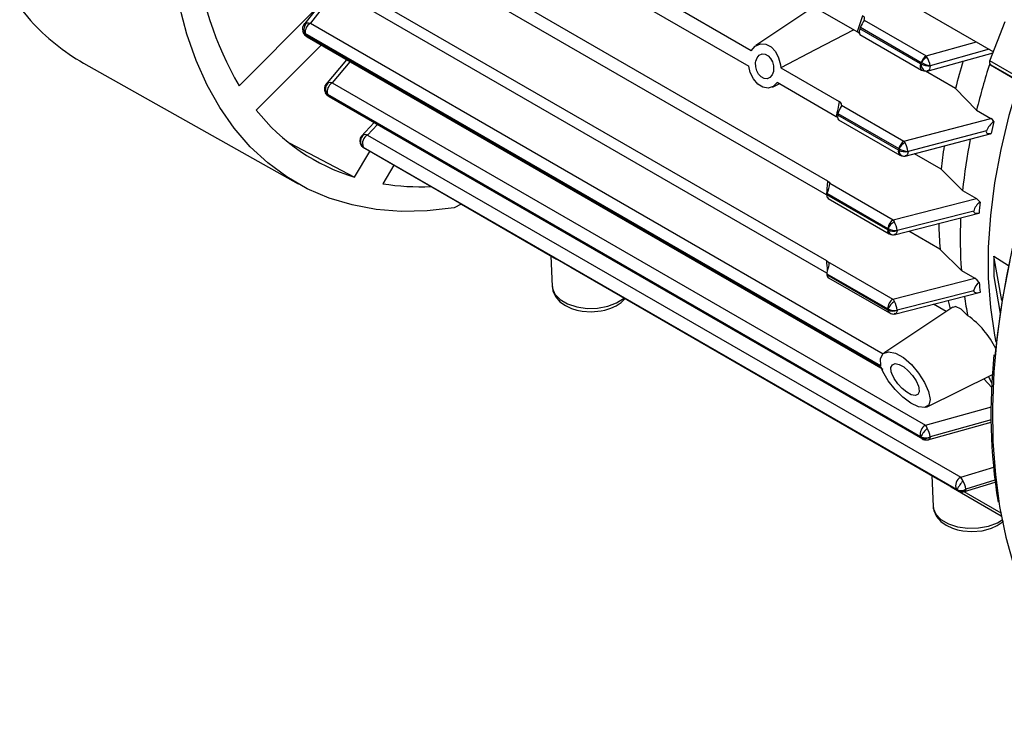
# Model space of a CAD drawing. Header units: inches. Extents: x 0 to 44, y 0 to 34.
# Tile 10 of 19: x 31.2 to 35.9, y 19.6 to 22.9. Entities that reach past the tile are written whole.
import ezdxf

# ---------------------------------------------------------------- set-up
doc = ezdxf.new("R2010")
doc.units = ezdxf.units.IN
doc.header["$LTSCALE"] = 4
doc.header["$MEASUREMENT"] = 0

msp = doc.modelspace()

# ---------------------------------------------------------------- linework, layer by layer
for p, q in [((35.1708, 22.8484), (32.9437, 24.1341)), ((34.6676, 22.759), (33.2761, 23.5623)), ((33.2596, 23.4913), (34.6555, 22.6854)), ((32.8024, 23.4269), (35.0295, 22.1412)), ((35.0245, 22.0741), (32.7974, 23.3598)), ((32.6692, 23.0447), (32.5404, 22.881)), ((32.6862, 23.0349), (32.5725, 22.8904)), ((32.7974, 23.0473), (35.0245, 21.7616)), ((35.0266, 21.7018), (32.8024, 22.9858)), ((32.2338, 22.5927), (32.5889, 22.9494)), ((34.9653, 22.967), (34.6894, 22.7832)), ((35.4642, 22.9587), (35.8183, 22.7544)), ((32.5725, 22.8904), (35.2947, 21.3189)), ((35.2044, 22.9035), (35.498, 22.734)), ((35.8013, 22.7106), (35.8741, 22.8983)), ((32.5367, 22.8536), (32.5374, 22.8505)), ((35.2837, 21.2612), (32.5483, 22.8403)), ((32.5483, 22.8355), (32.5492, 22.8349)), ((32.5492, 22.8349), (35.2852, 21.2554)), ((32.5505, 22.8291), (32.5557, 22.8255)), ((35.4717, 22.6963), (35.1832, 22.8629)), ((35.1832, 22.8366), (35.4768, 22.667)), ((35.1857, 22.8709), (35.4751, 22.7038)), ((32.6244, 22.7858), (32.3152, 22.4769)), ((32.5557, 22.8255), (35.2925, 21.2455)), ((35.498, 22.734), (35.7377, 22.8009)), ((35.5024, 22.6623), (35.8165, 22.7497)), ((35.7983, 22.7659), (35.5171, 22.687)), ((31.4952, 22.7004), (32.5141, 22.1266)), ((32.7445, 22.7165), (32.6449, 22.5973)), ((32.7609, 22.707), (32.6766, 22.6059)), ((35.4757, 22.7033), (35.4751, 22.7038)), ((35.498, 22.734), (35.5019, 22.7288)), ((36.1253, 22.5235), (35.8013, 22.7106)), ((35.8035, 22.6925), (35.9375, 22.6151)), ((36.1197, 22.5099), (35.8035, 22.6925)), ((34.8072, 22.6784), (35.0854, 22.5178)), ((35.638, 22.5797), (35.4949, 22.6623)), ((35.4975, 22.6621), (35.5078, 22.664)), ((32.6766, 22.6059), (35.4946, 20.9791)), ((34.7675, 22.5862), (34.7997, 22.6022)), ((35.0711, 22.4455), (34.7907, 22.6074)), ((32.6537, 22.552), (35.4717, 20.9252)), ((32.6553, 22.5474), (32.6547, 22.5479)), ((35.7379, 22.4766), (35.638, 22.5797)), ((35.4751, 20.9196), (32.6553, 22.5474)), ((32.6605, 22.5418), (35.4802, 20.914)), ((35.0794, 22.4605), (35.3686, 22.2936)), ((35.0965, 22.5003), (35.3929, 22.3293)), ((35.7379, 22.4766), (35.8057, 22.4375)), ((32.8753, 22.4178), (32.8137, 22.3508)), ((32.8909, 22.4088), (32.8446, 22.3584)), ((35.3666, 22.2865), (35.078, 22.4532)), ((35.0816, 22.431), (35.3732, 22.2627)), ((35.3929, 22.3293), (35.8057, 22.4375)), ((35.3984, 22.2579), (35.8027, 22.3639)), ((35.7844, 22.3783), (35.412, 22.2802)), ((32.4719, 22.3207), (32.783, 22.1574)), ((32.8172, 22.3546), (32.8259, 22.3595)), ((32.8446, 22.3584), (35.6623, 20.7318)), ((35.3929, 22.3293), (35.3977, 22.3223)), ((32.783, 22.1574), (32.8552, 22.2805)), ((32.8161, 22.3072), (32.8226, 22.3018)), ((32.82, 22.3028), (32.8252, 22.299)), ((32.824, 22.3012), (35.6417, 20.6746)), ((32.8267, 22.2976), (32.8262, 22.2979)), ((35.6468, 20.6696), (32.8267, 22.2976)), ((32.8295, 22.2953), (35.6496, 20.6673)), ((35.3694, 22.293), (35.3686, 22.2936)), ((35.5699, 22.1961), (35.4427, 22.2695)), ((35.3912, 22.2576), (35.403, 22.2592)), ((32.9686, 22.215), (32.9164, 22.1265)), ((35.6715, 22.094), (35.5699, 22.1961)), ((35.0404, 22.1289), (35.3411, 21.9553)), ((35.0271, 22.0814), (35.3162, 21.9145)), ((35.6715, 22.094), (35.7372, 22.0561)), ((35.0268, 22.0724), (35.0245, 22.0741)), ((35.3155, 21.9078), (35.0266, 22.0746)), ((35.0322, 22.0568), (35.3227, 21.8891)), ((35.3411, 21.9553), (35.7372, 22.0561)), ((33.2895, 22.0302), (33.2554, 22.0118)), ((33.2878, 22.0308), (33.2893, 22.0299)), ((33.2893, 22.0299), (33.29, 22.0294)), ((33.29, 22.0294), (33.7418, 21.7686)), ((35.724, 21.997), (35.3605, 21.9043)), ((35.748, 21.9865), (35.7499, 21.9866)), ((35.3411, 21.9553), (35.3468, 21.9466)), ((35.3477, 21.8842), (35.748, 21.9861)), ((35.3167, 21.9074), (35.3155, 21.9078)), ((35.3171, 21.9138), (35.3162, 21.9145)), ((35.564, 21.8159), (35.4157, 21.9015)), ((35.338, 21.8841), (35.3517, 21.8852)), ((35.6657, 21.7139), (35.564, 21.8159)), ((33.7152, 21.784), (33.7214, 21.6377)), ((35.0245, 21.7616), (35.0303, 21.7574)), ((35.0303, 21.7574), (35.3404, 21.5783)), ((35.8195, 21.7822), (35.8899, 21.7387)), ((35.8576, 21.5712), (35.8195, 21.7822)), ((33.8084, 21.7302), (35.5501, 20.7247)), ((35.6657, 21.7139), (35.7292, 21.6773)), ((35.0266, 21.6992), (35.3155, 21.5325)), ((35.3162, 21.5262), (35.0271, 21.693)), ((35.0337, 21.6797), (35.3234, 21.5125)), ((35.3404, 21.5783), (35.7292, 21.6773)), ((35.8195, 21.6857), (35.8499, 21.5094)), ((35.724, 21.6178), (35.3605, 21.5255)), ((35.3484, 21.5076), (35.7569, 21.6115)), ((35.6255, 21.5408), (35.2971, 21.322)), ((35.3167, 21.5316), (35.3155, 21.5325)), ((35.3171, 21.5258), (35.3162, 21.5262)), ((35.5937, 21.5196), (35.5331, 21.5546)), ((35.3366, 21.5078), (35.3351, 21.508)), ((35.5002, 21.0653), (35.8138, 21.2205)), ((35.8103, 21.1587), (35.7722, 21.1999)), ((35.4946, 20.9791), (35.8083, 21.0664)), ((35.8075, 21.0038), (35.5171, 20.9235)), ((35.5057, 20.9092), (35.8076, 20.9934)), ((35.4757, 20.9193), (35.4751, 20.9196)), ((35.6623, 20.7318), (35.8193, 20.7799)), ((35.5247, 20.7393), (35.531, 20.5931)), ((35.6166, 20.6863), (35.8553, 20.5485)), ((35.6756, 20.6626), (35.8264, 20.709)), ((35.8252, 20.7174), (35.6869, 20.6754)), ((35.6472, 20.6693), (35.6468, 20.6696)), ((35.6505, 20.6669), (35.6496, 20.6673)), ((35.6773, 20.6632), (35.8528, 20.5619))]:
    msp.add_line(p, q)
at = {"flags": 128}
for points in [[(33.2554, 22.0118), (33.1282, 21.9978), (33.0047, 21.9955), (32.8854, 22.0049), (32.7709, 22.0261), (32.6617, 22.0589), (32.5582, 22.1032), (32.461, 22.1588), (32.3703, 22.2254), (32.2868, 22.3028), (32.2106, 22.3906), (32.1421, 22.4884), (32.0818, 22.5958), (32.0297, 22.7123), (31.9862, 22.8374), (31.9514, 22.9706)], [(31.1917, 22.9638), (31.2432, 22.9026)], [(32.5428, 22.8836), (32.5471, 22.888), (32.5569, 22.8916)], [(32.5569, 22.8916), (32.5644, 22.8919), (32.5725, 22.8904)], [(32.547, 22.8408), (32.5403, 22.8458), (32.5363, 22.8527)], [(32.547, 22.8408), (32.5476, 22.8406), (32.5483, 22.8403)], [(35.1544, 22.8578), (34.9716, 22.7633), (34.8072, 22.6784)], [(34.6676, 22.759), (34.6862, 22.7809), (34.7105, 22.7919), (34.7368, 22.7903), (34.7613, 22.7773), (34.7819, 22.755), (34.7973, 22.7256), (34.806, 22.6913), (34.8072, 22.6784)], [(34.7722, 22.6606), (34.7662, 22.6437), (34.7559, 22.6315), (34.7427, 22.6258), (34.7284, 22.627), (34.7145, 22.6344), (34.7025, 22.6472), (34.6934, 22.6639), (34.6883, 22.683), (34.6878, 22.7028), (34.6887, 22.7088), (34.695, 22.726), (34.7056, 22.7383), (34.7192, 22.7442), (34.7339, 22.743), (34.7477, 22.7354), (34.7594, 22.7227), (34.768, 22.706), (34.7729, 22.6867), (34.7732, 22.6667), (34.7722, 22.6606)], [(35.4734, 22.696), (35.4725, 22.696), (35.4717, 22.6963)], [(35.4734, 22.696), (35.4746, 22.6882), (35.4769, 22.681), (35.4801, 22.6745), (35.4841, 22.6691), (35.4888, 22.6651), (35.4937, 22.6628), (35.4976, 22.6621)], [(34.7907, 22.6074), (34.7719, 22.5887), (34.7483, 22.5811), (34.723, 22.5854), (34.6987, 22.6006), (34.678, 22.6247), (34.6628, 22.6554), (34.6555, 22.6854)], [(35.4769, 22.667), (35.4877, 22.6628), (35.4975, 22.6621)], [(35.4976, 22.6621), (35.4988, 22.662), (35.5038, 22.6631)], [(35.5171, 22.687), (35.5158, 22.6782), (35.5134, 22.6708), (35.5095, 22.6652), (35.5038, 22.6631)], [(32.6478, 22.6001), (32.6499, 22.6028), (32.6593, 22.607)], [(32.6766, 22.6059), (32.6674, 22.6076), (32.6593, 22.607)], [(35.9401, 22.6136), (35.8917, 22.451), (35.8527, 22.2898), (35.8231, 22.131), (35.8033, 21.9756), (35.7934, 21.8245), (35.7933, 21.6787), (35.8032, 21.5391), (35.8229, 21.4064), (35.8295, 21.3739)], [(32.6436, 22.5616), (32.6457, 22.5578), (32.6523, 22.5525)], [(32.6447, 22.5583), (32.6494, 22.5511), (32.657, 22.5441)], [(32.6547, 22.5479), (32.6477, 22.5538), (32.6449, 22.559)], [(32.6537, 22.552), (32.6529, 22.5524), (32.6523, 22.5525)], [(35.0965, 22.5003), (35.0945, 22.494), (35.0905, 22.4864), (35.0859, 22.478), (35.0816, 22.4683), (35.0794, 22.4605)], [(35.0779, 22.4401), (35.0735, 22.444), (35.0711, 22.4455)], [(35.078, 22.4532), (35.0772, 22.4432), (35.0788, 22.4353), (35.0814, 22.4312), (35.0817, 22.4312)], [(35.8199, 22.4223), (35.8128, 22.4319), (35.8057, 22.4375)], [(35.7844, 22.3783), (35.7839, 22.3742), (35.7846, 22.3708), (35.787, 22.3676), (35.7929, 22.365), (35.8067, 22.3653)], [(35.8026, 22.3642), (35.8044, 22.3644), (35.8067, 22.3653)], [(32.8446, 22.3584), (32.8345, 22.3603), (32.8259, 22.3595)], [(32.8262, 22.2979), (32.8203, 22.3026), (32.8201, 22.3029)], [(32.824, 22.3012), (32.8232, 22.3016), (32.8226, 22.3018)], [(32.8285, 22.296), (32.8274, 22.2967), (32.8262, 22.2979)], [(32.8267, 22.2976), (32.8285, 22.296), (32.8295, 22.2953)], [(35.3666, 22.2865), (35.3673, 22.2862), (35.3681, 22.2861)], [(35.412, 22.2802), (35.4106, 22.2716), (35.4081, 22.2646), (35.4043, 22.2599), (35.3988, 22.2588)], [(35.3732, 22.2627), (35.3812, 22.2592), (35.3912, 22.2576)], [(35.3912, 22.2576), (35.3938, 22.2576), (35.3975, 22.2583)], [(35.0295, 22.1412), (35.0371, 22.135), (35.0404, 22.1289)], [(35.7544, 22.0389), (35.746, 22.0493), (35.7372, 22.0561)], [(35.7499, 21.9866), (35.735, 21.9855), (35.7298, 21.9868), (35.7257, 21.99), (35.7242, 21.9932), (35.724, 21.997)], [(35.3605, 21.9043), (35.359, 21.896), (35.3564, 21.8896), (35.3525, 21.8856), (35.3472, 21.8854)], [(35.3227, 21.8891), (35.33, 21.8858), (35.338, 21.8841)], [(35.3381, 21.8841), (35.3424, 21.8841), (35.3472, 21.8854)], [(35.0303, 21.7574), (35.0351, 21.7503), (35.036, 21.7412), (35.0338, 21.7313), (35.0308, 21.7222), (35.028, 21.7127), (35.0266, 21.7029), (35.0266, 21.6992)], [(35.8952, 21.7626), (35.8612, 21.5829), (35.8361, 21.4061), (35.8201, 21.2331), (35.8133, 21.0644), (35.8156, 20.9009), (35.827, 20.7432), (35.8452, 20.606)], [(35.0271, 21.693), (35.0292, 21.6849), (35.0334, 21.6799), (35.0338, 21.6798)], [(35.7499, 21.658), (35.7401, 21.6691), (35.7292, 21.6773)], [(33.7214, 21.6377), (33.7224, 21.6294), (33.7343, 21.6012), (33.7589, 21.5759), (33.7945, 21.5554), (33.8383, 21.5412), (33.8872, 21.5343), (33.9374, 21.5353), (33.9853, 21.5441), (34.0274, 21.56), (34.0604, 21.5819), (34.0623, 21.5836)], [(33.7227, 21.6383), (33.7245, 21.6183), (33.7373, 21.5901), (33.7585, 21.5659), (33.784, 21.5478), (33.8134, 21.5341), (33.838, 21.5265), (33.8637, 21.5213), (33.906, 21.5182), (33.9542, 21.5223), (33.9721, 21.526), (33.9999, 21.5346), (34.0256, 21.5464), (34.0492, 21.5622), (34.0675, 21.5806)], [(35.724, 21.6178), (35.7252, 21.6139), (35.7285, 21.6107), (35.7367, 21.6086), (35.7544, 21.6109)], [(35.3472, 21.5677), (35.3439, 21.5736), (35.3404, 21.5783)], [(35.6025, 21.5704), (35.6092, 21.5441), (35.6124, 21.5321)], [(35.3605, 21.5255), (35.3589, 21.5175), (35.3561, 21.5116), (35.3521, 21.5085), (35.3468, 21.5092)], [(35.6962, 21.4996), (35.664, 21.5304), (35.6382, 21.543), (35.6268, 21.5387)], [(35.3351, 21.508), (35.3447, 21.5074), (35.3519, 21.5085)], [(35.2837, 21.2612), (35.2815, 21.2961), (35.2939, 21.3196), (35.3188, 21.3282), (35.3522, 21.3213), (35.3899, 21.3002), (35.428, 21.2675), (35.4626, 21.2268), (35.4907, 21.1824), (35.5095, 21.1392), (35.5169, 21.1018), (35.511, 21.075), (35.492, 21.0628), (35.4621, 21.0664), (35.4259, 21.0839), (35.3877, 21.112), (35.3506, 21.148), (35.3177, 21.1896), (35.2932, 21.2335), (35.2852, 21.2554)], [(35.4635, 21.1573), (35.4655, 21.1372), (35.4595, 21.1242), (35.4463, 21.1197), (35.4278, 21.1241), (35.4064, 21.1361), (35.3845, 21.1539), (35.364, 21.176), (35.3467, 21.2006), (35.3349, 21.2255), (35.3327, 21.2329), (35.331, 21.253), (35.3376, 21.2665), (35.3513, 21.2716), (35.3702, 21.2678), (35.3917, 21.256), (35.4135, 21.2376), (35.4337, 21.2147), (35.4502, 21.1896), (35.4613, 21.1648), (35.4635, 21.1573)], [(35.5038, 20.9649), (35.4994, 20.9727), (35.4946, 20.9791)], [(35.4734, 20.924), (35.4725, 20.9247), (35.4717, 20.9252)], [(35.5171, 20.9235), (35.5151, 20.9163), (35.5118, 20.9116), (35.5091, 20.9106)], [(35.6732, 20.7158), (35.668, 20.7246), (35.6623, 20.7318)], [(35.6437, 20.6732), (35.6426, 20.674), (35.6417, 20.6746)], [(35.6496, 20.6673), (35.6487, 20.6679), (35.6468, 20.6696)], [(35.6869, 20.6754), (35.6846, 20.6685), (35.6809, 20.6644), (35.6761, 20.6635)], [(35.531, 20.5931), (35.5319, 20.5848), (35.5438, 20.5566), (35.5684, 20.5313), (35.604, 20.5108), (35.6478, 20.4966), (35.6967, 20.4897), (35.7469, 20.4907), (35.7949, 20.4995), (35.8369, 20.5154), (35.8592, 20.5287)], [(35.5322, 20.5937), (35.534, 20.5737), (35.5468, 20.5455), (35.568, 20.5213), (35.5935, 20.5032), (35.623, 20.4895), (35.6475, 20.4819), (35.6732, 20.4767), (35.7156, 20.4736), (35.7637, 20.4777), (35.7816, 20.4814), (35.8094, 20.49), (35.8351, 20.5018), (35.8587, 20.5176), (35.865, 20.5239)], [(35.8452, 20.606), (35.8475, 20.5919), (35.8771, 20.4476), (35.9155, 20.311), (35.9626, 20.1827), (36.0183, 20.063), (36.0823, 19.9526), (36.1544, 19.8518), (36.2342, 19.7612), (36.3214, 19.681), (36.4156, 19.6116), (36.4654, 19.581)]]:
    msp.add_lwpolyline(points, dxfattribs=at)
for centre, radius, start, end in [((33.6026, 23.3913), 1.5847, 185.6578, 210.2606), ((40.475, 20.8223), 4.6756, 149.1417, 174.0139), ((38.9725, 21.6808), 3.977, 161.7608, 162.9274), ((35.1894, 22.9102), 0.0164, 335.7399, 68.9833), ((31.9918, 23.5773), 1.0078, 222.0284, 240.4782), ((32.5705, 22.862), 0.0354, 142.0163, 194.2698), ((32.5827, 22.8602), 0.0407, 129.4634, 208.5309), ((32.5994, 22.8464), 0.0515, 121.4406, 186.8548), ((35.3998, 22.7698), 0.2367, 145.6249, 154.7334), ((32.5755, 22.86), 0.0398, 194.1575, 231.0309), ((32.5572, 22.854), 0.0205, 189.8107, 244.3832), ((34.1531, 23.248), 1.657, 194.2269, 194.415), ((32.5558, 22.8344), 0.0075, 171.4562, 225.0565), ((32.5633, 22.8377), 0.0144, 191.1724, 238.2667), ((35.1584, 22.8227), 0.0286, 29.2737, 64.2563), ((35.2141, 22.8498), 0.0335, 157.1465, 203.1011), ((39.0292, 21.646), 4.0339, 162.3233, 162.4422), ((35.494, 22.6852), 0.0249, 153.4639, 226.8506), ((39.3194, 21.4785), 4.0341, 162.3248, 162.4343), ((35.5147, 22.7867), 0.0997, 245.5145, 271.3679), ((35.5278, 22.6877), 0.0551, 122.8087, 163.0343), ((35.5338, 22.6697), 0.0672, 118.3961, 149.9482), ((35.5468, 22.8232), 0.1394, 239.3289, 257.6901), ((35.4065, 22.6704), 0.1119, 8.5531, 31.4536), ((38.6852, 21.8196), 3.1406, 163.5171, 165.9946), ((38.8953, 21.7057), 3.2501, 162.2386, 166.2781), ((35.8139, 22.7029), 0.0147, 148.7012, 225.2148), ((32.6746, 22.5777), 0.0354, 140.1584, 207.4764), ((32.6827, 22.5763), 0.0386, 127.3747, 218.0933), ((32.7009, 22.5638), 0.0487, 119.9993, 194.0451), ((33.7637, 23.107), 1.242, 206.5147, 206.755), ((32.6609, 22.5491), 0.00638, 190.9112, 231.4338), ((32.6671, 22.5531), 0.013, 205.4842, 239.3668), ((32.6826, 22.5801), 0.0442, 234.8111, 239.9761), ((38.4275, 21.8202), 3.4141, 168.2107, 169.4472), ((35.0785, 22.5011), 0.018, 357.5278, 67.5535), ((33.0605, 23.066), 0.9501, 218.3255, 253.015), ((38.4771, 21.7869), 3.4639, 168.7861, 168.91), ((35.8793, 22.338), 0.1031, 125.1468, 157.0036), ((38.7772, 21.7084), 3.0422, 166.4284, 167.5305), ((32.8429, 22.3303), 0.0354, 137.7435, 219.8544), ((32.8469, 22.3293), 0.0367, 124.795, 228.5957), ((32.8655, 22.3186), 0.045, 117.6768, 202.7584), ((35.4231, 22.2827), 0.0555, 122.9345, 168.6663), ((35.4342, 22.2589), 0.0732, 119.8956, 152.2686), ((35.2918, 22.263), 0.1214, 8.1433, 29.278), ((38.3416, 21.8245), 2.6836, 168.9515, 174.2357), ((33.5383, 22.9578), 0.9708, 222.5106, 222.8218), ((35.3871, 22.2794), 0.0217, 160.6762, 230.3259), ((35.3967, 22.2857), 0.0286, 179.1203, 259.0252), ((38.7673, 21.6194), 3.464, 168.7885, 168.9035), ((35.3998, 22.3556), 0.0764, 245.4004, 279.1555), ((35.4172, 22.3747), 0.0947, 239.717, 266.8728), ((38.0874, 21.9382), 2.5307, 171.6414, 174.1521), ((33.0979, 23.2711), 1.1588, 260.9929, 272.3317), ((37.8199, 21.9027), 2.8006, 175.115, 176.4923), ((34.899, 22.1429), 0.1422, 334.3541, 354.3258), ((37.8615, 21.8703), 2.8423, 175.7414, 175.8789), ((35.0428, 22.0702), 0.0167, 164.9698, 231.7139), ((35.7958, 21.9769), 0.0745, 123.7663, 164.4194), ((38.1745, 21.804), 2.4315, 174.4569, 175.6925), ((35.371, 21.909), 0.0551, 122.8048, 174.2294), ((35.3892, 21.8784), 0.0803, 121.8702, 153.9003), ((35.2331, 21.8866), 0.1286, 7.9202, 27.8458), ((37.6985, 21.8685), 2.0387, 177.3358, 184.3489), ((35.3339, 21.9042), 0.0188, 168.7679, 233.7373), ((38.1516, 21.7029), 2.8423, 175.7453, 175.8734), ((35.3428, 21.9645), 0.0628, 245.4004, 286.3652), ((35.3426, 21.9097), 0.026, 184.9474, 260.0865), ((35.3539, 21.9779), 0.0739, 240.1841, 275.129), ((37.4536, 21.9659), 1.8955, 180.8873, 184.5389), ((37.183, 21.9036), 2.1631, 183.7648, 185.0336), ((37.9639, 21.7339), 2.1449, 178.711, 181.289), ((37.2036, 21.8703), 2.1837, 184.4934, 184.6574), ((35.787, 21.6056), 0.0642, 125.398, 169.0795), ((37.524, 21.804), 1.7801, 184.7058, 186.2269), ((35.3691, 21.533), 0.0536, 122.3116, 180.5543), ((35.3993, 21.4928), 0.0913, 124.7601, 154.8422), ((35.2285, 21.5072), 0.1333, 7.8551, 26.998), ((37.2113, 21.8211), 1.5488, 188.5418, 191.9813), ((35.3326, 21.5261), 0.0165, 179.8038, 235.8617), ((35.3464, 21.5848), 0.061, 240.7756, 283.3426), ((37.4936, 21.7029), 2.1836, 184.5, 184.6527), ((35.3392, 21.574), 0.053, 245.4296, 293.7382), ((35.3409, 21.5318), 0.0245, 194.3572, 256.4607), ((35.4634, 21.1671), 0.4059, 25.7287, 54.9933), ((38.479, 21.0368), 2.6729, 174.0462, 189.1032), ((36.7172, 21.6634), 1.0283, 206.1214, 208.0972), ((35.5189, 20.937), 0.0487, 119.9993, 194.0451), ((35.6098, 20.8543), 0.1532, 133.7729, 152.9369), ((35.3867, 20.9045), 0.1318, 8.2937, 27.2838), ((35.4957, 20.966), 0.0476, 242.0099, 296.7509), ((36.5847, 21.4784), 1.242, 206.5147, 206.755), ((35.4869, 20.9252), 0.013, 205.4893, 239.1642), ((35.4929, 20.9564), 0.0409, 245.1834, 306.3609), ((35.4929, 20.9307), 0.0207, 213.5457, 246.8542), ((35.5007, 20.9493), 0.0408, 239.9316, 247.0673), ((35.4993, 20.9462), 0.0373, 247.168, 285.0753), ((35.6832, 20.692), 0.045, 117.6768, 202.7584), ((36.0811, 20.4019), 0.5147, 142.4143, 148.183), ((35.5615, 20.6553), 0.127, 9.0875, 28.4543), ((35.6635, 20.7116), 0.0432, 242.7155, 302.9106), ((36.3593, 21.3292), 0.9708, 222.5106, 222.8218), ((35.6627, 20.7014), 0.0356, 244.2903, 312.9169), ((35.6601, 20.6828), 0.0186, 226.303, 252.3419), ((35.6688, 20.6998), 0.0376, 247.4447, 286.1383)]:
    msp.add_arc(centre, radius, start, end)

doc.saveas('drawing.dxf')
